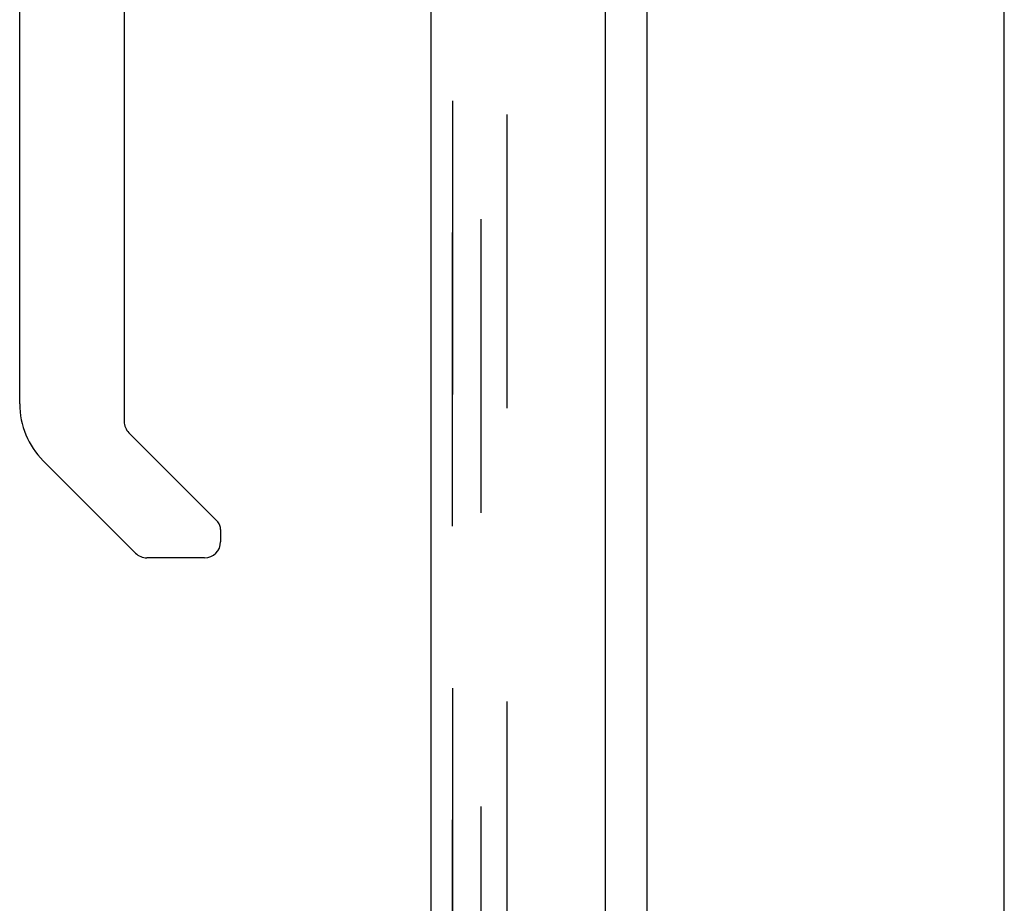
# Model space of a CAD drawing. Header units: inches. Extents: x 0 to 262, y 0 to 169.
# Tile 71 of 105: x 134.88 to 139.71, y 79.49 to 83.82. Entities that reach past the tile are written whole.
import ezdxf

# ---------------------------------------------------------------- set-up
doc = ezdxf.new("R2010")
doc.units = ezdxf.units.IN
doc.header["$LTSCALE"] = 14.384615
doc.header["$MEASUREMENT"] = 0
doc.linetypes.add('HIDDEN', pattern=[0.2, 0.1, -0.1])
doc.layers.get('0').update_dxf_attribs({"linetype": 'CONTINUOUS'})
for name, color, linetype in [('DEFAULT_2', 8, 'HIDDEN'), ('LEFTHAND_DOOR_ASSEMBLY', 7, 'CONTINUOUS'), ('RIGHTHAND_DOOR_ASSEMBLY', 7, 'CONTINUOUS')]:
    doc.layers.add(name, color=color, linetype=linetype)

msp = doc.modelspace()

# ---------------------------------------------------------------- linework, layer by layer
at = {"color": 7, "linetype": 'Continuous'}
for p, q in [((137.9569, 49.975), (137.9569, 123.4125)), ((139.7069, 44.8187), (139.7069, 123.1937))]:
    msp.add_line(p, q, dxfattribs=at)
at = {"layer": 'DEFAULT_2', "color": 8, "linetype": 'HIDDEN'}
for p, q in [((137.1444, 49.7562), (137.1444, 123.6312)), ((137.2694, 123.6312), (137.2694, 49.7562))]:
    msp.add_line(p, q, dxfattribs=at)
at = {"layer": 'LEFTHAND_DOOR_ASSEMBLY', "color": 8, "linetype": 'HIDDEN'}
msp.add_line((137.0029, 49.6902), (137.0029, 123.6972), dxfattribs=at)
at = {"layer": 'RIGHTHAND_DOOR_ASSEMBLY', "color": 8, "linetype": 'HIDDEN'}
msp.add_line((137.0029, 123.6972), (137.0029, 49.6902), dxfattribs=at)
at = {"layer": 'RIGHTHAND_DOOR_ASSEMBLY', "color": 3, "linetype": 'Continuous'}
for p, q in [((136.8989, 76.4437), (136.8989, 96.9437)), ((137.7529, 77.6512), (137.7529, 95.7362))]:
    msp.add_line(p, q, dxfattribs=at)
at = {"layer": 'RIGHTHAND_DOOR_ASSEMBLY', "color": 7, "linetype": 'Continuous'}
for p, q in [((134.8831, 81.9355), (134.8831, 86.0385)), ((135.395, 84.4019), (135.395, 81.8501)), ((135.418, 81.7944), (135.8494, 81.363)), ((135.4506, 81.205), (134.9985, 81.6572)), ((135.8674, 81.3205), (135.8674, 81.2607)), ((135.7887, 81.1819), (135.5063, 81.1819))]:
    msp.add_line(p, q, dxfattribs=at)
msp.add_lwpolyline([(135.8543, 81.3576), (135.8535, 81.3585), (135.8527, 81.3595), (135.8519, 81.3604), (135.8511, 81.3613), (135.8502, 81.3621), (135.8494, 81.363)], dxfattribs=at)
for centre, radius, start, end in [((135.2768, 81.9355), 0.3937, 180, 225), ((135.4737, 81.8501), 0.0787, 180, 225), ((135.8083, 81.3205), 0.0591, 0, 38.8674), ((135.7887, 81.2607), 0.0787, 270, 360), ((135.5063, 81.2607), 0.0787, 225, 270)]:
    msp.add_arc(centre, radius, start, end, dxfattribs=at)

doc.saveas('drawing.dxf')
